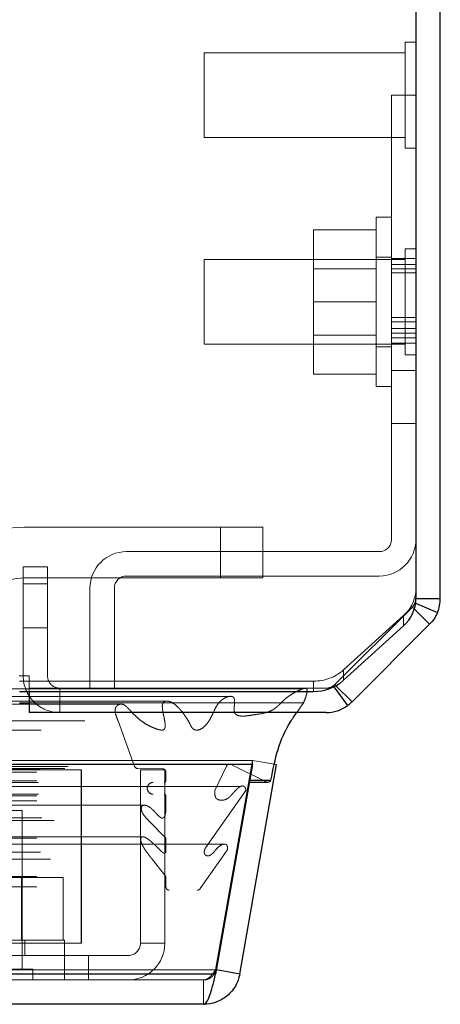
# Model space of a CAD drawing. Header units: inches. Extents: x 0.2 to 10.8, y 0.2 to 8.2.
# Tile 119 of 164: x 4.4096 to 4.4717, y 6.7889 to 6.9342. Entities that reach past the tile are written whole.
import ezdxf

# ---------------------------------------------------------------- set-up
doc = ezdxf.new("R2010")
doc.units = ezdxf.units.IN
doc.header["$MEASUREMENT"] = 0
doc.linetypes.add('HIDDEN', pattern=[0.07500000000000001, 0.05, -0.025])

msp = doc.modelspace()

# ---------------------------------------------------------------- linework, layer by layer
at = {"color": 7, "linetype": 'Continuous', "lineweight": 25}
for p, q in [((4.471702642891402, 6.848774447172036), (4.471702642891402, 7.428328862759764)), ((4.468102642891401, 7.426807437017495), (4.468102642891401, 6.848721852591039)), ((4.468102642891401, 6.848774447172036), (4.471702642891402, 6.848774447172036)), ((4.46787384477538, 6.847203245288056), (4.47012101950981, 6.844956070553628)), ((4.468058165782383, 6.848047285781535), (4.471291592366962, 6.846707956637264)), ((4.457433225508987, 6.836705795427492), (4.466272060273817, 6.84471650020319)), ((4.47012101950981, 6.844956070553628), (4.458675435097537, 6.833510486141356)), ((4.456003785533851, 6.835736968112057), (4.45801332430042, 6.832947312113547)), ((4.456295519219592, 6.835890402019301), (4.458675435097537, 6.833510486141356)), ((4.409602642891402, 6.835046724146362), (4.453013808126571, 6.835046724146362)), ((4.411052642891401, 6.835046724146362), (4.411052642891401, 6.831928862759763)), ((4.409602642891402, 6.833357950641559), (4.411052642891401, 6.833357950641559)), ((4.45485705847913, 6.831928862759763), (4.411052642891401, 6.831928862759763)), ((4.443997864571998, 6.824247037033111), (2.699383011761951, 6.824247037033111)), ((4.443997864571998, 6.824247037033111), (4.438547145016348, 6.793334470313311)), ((4.442098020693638, 6.793334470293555), (4.447548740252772, 6.824247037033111)), ((4.443997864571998, 6.824247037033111), (4.443997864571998, 6.824290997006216)), ((4.443541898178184, 6.821661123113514), (4.44624247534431, 6.821661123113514)), ((4.443595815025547, 6.821966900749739), (4.446703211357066, 6.821966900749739)), ((4.438547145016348, 6.793334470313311), (2.704833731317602, 6.793334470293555)), ((4.442098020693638, 6.793334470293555), (4.438654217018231, 6.793941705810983)), ((4.436780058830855, 6.788872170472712), (2.706600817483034, 6.788872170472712))]:
    msp.add_line(p, q, dxfattribs=at)
at = {"color": 7, "linetype": 'HIDDEN', "lineweight": 18}
for p, q in [((4.466540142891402, 6.930841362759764), (4.466540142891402, 6.915216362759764)), ((4.468102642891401, 6.930841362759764), (4.466540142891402, 6.930841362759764)), ((4.436852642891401, 6.929278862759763), (4.436852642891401, 6.916778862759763)), ((4.466540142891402, 6.929278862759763), (4.436852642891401, 6.929278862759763)), ((4.468102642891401, 6.923028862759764), (4.464502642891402, 6.923028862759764)), ((4.464502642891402, 6.890253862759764), (4.464502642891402, 6.923028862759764)), ((4.436852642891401, 6.916778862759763), (4.466540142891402, 6.916778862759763)), ((4.466540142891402, 6.915216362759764), (4.468102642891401, 6.915216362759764)), ((4.462252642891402, 6.892528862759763), (4.462252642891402, 6.905028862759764)), ((4.464502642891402, 6.905028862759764), (4.462252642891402, 6.905028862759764)), ((4.462252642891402, 6.903178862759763), (4.453002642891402, 6.903178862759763)), ((4.453002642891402, 6.903178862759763), (4.453002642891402, 6.892528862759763)), ((4.466540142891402, 6.900341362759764), (4.466540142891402, 6.884716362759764)), ((4.468102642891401, 6.900341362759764), (4.466540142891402, 6.900341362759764)), ((4.436852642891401, 6.898778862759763), (4.436852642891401, 6.886278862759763)), ((4.466540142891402, 6.898778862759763), (4.436852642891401, 6.898778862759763)), ((4.464502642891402, 6.899153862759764), (4.462252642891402, 6.899153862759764)), ((4.468102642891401, 6.898957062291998), (4.464502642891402, 6.898957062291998)), ((4.468102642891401, 6.89805363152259), (4.464502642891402, 6.89805363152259)), ((4.462252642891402, 6.897426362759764), (4.453002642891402, 6.897426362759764)), ((4.468102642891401, 6.897400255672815), (4.464502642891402, 6.897400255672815)), ((4.468102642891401, 6.896842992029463), (4.464502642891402, 6.896842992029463)), ((4.462252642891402, 6.892528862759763), (4.453002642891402, 6.892528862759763)), ((4.453002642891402, 6.892528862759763), (4.453002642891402, 6.881878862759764)), ((4.462252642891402, 6.880028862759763), (4.462252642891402, 6.892528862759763)), ((4.468102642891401, 6.890253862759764), (4.464502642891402, 6.890253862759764)), ((4.464502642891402, 6.890253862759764), (4.464502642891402, 6.857478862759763)), ((4.468102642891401, 6.889569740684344), (4.464502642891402, 6.889569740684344)), ((4.468102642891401, 6.889569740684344), (4.464502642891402, 6.889569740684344)), ((4.453002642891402, 6.887631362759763), (4.462252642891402, 6.887631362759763)), ((4.468102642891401, 6.888599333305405), (4.464502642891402, 6.888599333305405)), ((4.468102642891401, 6.887907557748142), (4.464502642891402, 6.887907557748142)), ((4.436852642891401, 6.886278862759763), (4.466540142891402, 6.886278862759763)), ((4.464502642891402, 6.887227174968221), (4.468102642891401, 6.887227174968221)), ((4.464502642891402, 6.886456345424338), (4.468102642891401, 6.886456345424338)), ((4.462252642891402, 6.885903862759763), (4.464502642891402, 6.885903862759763)), ((4.466540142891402, 6.884716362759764), (4.468102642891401, 6.884716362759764)), ((4.462252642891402, 6.881878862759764), (4.453002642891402, 6.881878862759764)), ((4.468102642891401, 6.882403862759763), (4.464502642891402, 6.882403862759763)), ((4.468102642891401, 6.882403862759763), (4.464502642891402, 6.882403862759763)), ((4.468102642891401, 6.882403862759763), (4.464502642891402, 6.882403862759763)), ((4.468102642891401, 6.882403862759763), (4.464502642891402, 6.882403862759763)), ((4.468102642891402, 6.882403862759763), (4.464502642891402, 6.882403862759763)), ((4.468102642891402, 6.882403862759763), (4.464502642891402, 6.882403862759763)), ((4.468102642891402, 6.882403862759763), (4.464502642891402, 6.882403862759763)), ((4.468102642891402, 6.882403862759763), (4.464502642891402, 6.882403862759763)), ((4.468102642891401, 6.882403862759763), (4.464502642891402, 6.882403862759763)), ((4.468102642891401, 6.882403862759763), (4.464502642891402, 6.882403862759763)), ((4.468102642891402, 6.882403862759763), (4.464502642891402, 6.882403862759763)), ((4.468102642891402, 6.882403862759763), (4.464502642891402, 6.882403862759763)), ((4.468102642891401, 6.882403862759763), (4.464502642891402, 6.882403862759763)), ((4.468102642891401, 6.882403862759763), (4.464502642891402, 6.882403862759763)), ((4.468102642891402, 6.882403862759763), (4.464502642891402, 6.882403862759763)), ((4.468102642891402, 6.882403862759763), (4.464502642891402, 6.882403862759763)), ((4.462252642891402, 6.880028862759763), (4.464502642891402, 6.880028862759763)), ((4.464502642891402, 6.874591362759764), (4.468102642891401, 6.874591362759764)), ((4.439262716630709, 6.85930524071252), (4.41030516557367, 6.85930524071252)), ((4.439262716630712, 6.851805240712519), (4.439262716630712, 6.85930524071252)), ((4.439262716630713, 6.851805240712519), (4.439262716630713, 6.85930524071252)), ((4.439262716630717, 6.851805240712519), (4.439262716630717, 6.85930524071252)), ((4.439262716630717, 6.851805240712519), (4.439262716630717, 6.85930524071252)), ((4.439262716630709, 6.851805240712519), (4.439262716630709, 6.85930524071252)), ((4.439262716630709, 6.85930524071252), (4.445512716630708, 6.85930524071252)), ((4.439262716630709, 6.851805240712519), (4.439262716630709, 6.85930524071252)), ((4.445512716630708, 6.851805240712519), (4.445512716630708, 6.85930524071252)), ((4.462702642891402, 6.855678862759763), (4.425402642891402, 6.855678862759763)), ((4.410152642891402, 6.837328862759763), (4.410152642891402, 6.853428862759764)), ((4.410152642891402, 6.853428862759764), (4.413752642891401, 6.853428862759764)), ((4.413752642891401, 6.853428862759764), (4.413752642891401, 6.837328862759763)), ((4.41030516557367, 6.851805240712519), (4.439262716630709, 6.851805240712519)), ((4.462702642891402, 6.852078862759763), (4.425402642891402, 6.852078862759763)), ((4.445512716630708, 6.851805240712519), (4.439262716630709, 6.851805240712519)), ((4.410152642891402, 6.850928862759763), (4.413752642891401, 6.850928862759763)), ((4.413752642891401, 6.850928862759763), (4.410152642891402, 6.850928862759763)), ((4.410152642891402, 6.850928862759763), (4.413752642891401, 6.850928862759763)), ((4.413752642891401, 6.850928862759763), (4.410152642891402, 6.850928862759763)), ((4.410152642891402, 6.850928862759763), (4.413752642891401, 6.850928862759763)), ((4.413752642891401, 6.850928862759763), (4.410152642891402, 6.850928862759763)), ((4.410152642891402, 6.850928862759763), (4.413752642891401, 6.850928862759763)), ((4.413752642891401, 6.850928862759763), (4.410152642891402, 6.850928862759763)), ((4.420002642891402, 6.850278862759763), (4.420002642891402, 6.835528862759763)), ((4.423602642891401, 6.850278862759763), (4.423602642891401, 6.835528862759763)), ((4.456129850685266, 6.836056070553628), (4.467575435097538, 6.8475016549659)), ((4.467576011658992, 6.847501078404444), (4.456130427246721, 6.836055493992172)), ((4.467575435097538, 6.8475016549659), (4.46787384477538, 6.847203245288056)), ((4.467965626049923, 6.848085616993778), (4.468058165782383, 6.848047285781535)), ((4.466272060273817, 6.846237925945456), (4.457433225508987, 6.83822722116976)), ((4.466272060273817, 6.846237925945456), (4.466272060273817, 6.84471650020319)), ((4.410152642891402, 6.844428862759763), (4.413752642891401, 6.844428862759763)), ((4.457433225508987, 6.836705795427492), (4.457433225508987, 6.83822722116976)), ((4.40955712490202, 6.837328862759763), (4.411057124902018, 6.837328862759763)), ((4.41105712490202, 6.835528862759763), (4.411057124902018, 6.837328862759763)), ((4.409602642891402, 6.836568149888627), (4.453013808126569, 6.836568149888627)), ((4.411052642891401, 6.835528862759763), (4.411052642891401, 6.835046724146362)), ((4.411052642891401, 6.835528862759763), (4.45485705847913, 6.835528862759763)), ((4.415552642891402, 6.835528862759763), (4.415552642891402, 6.831928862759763)), ((4.453013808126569, 6.836568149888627), (4.453013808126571, 6.835046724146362)), ((4.454859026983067, 6.835528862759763), (4.45485705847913, 6.835528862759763)), ((4.455909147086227, 6.835868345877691), (4.456003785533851, 6.835736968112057)), ((4.456129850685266, 6.836056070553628), (4.456295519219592, 6.835890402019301)), ((4.431485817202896, 6.833614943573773), (2.711896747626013, 6.833614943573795)), ((4.424569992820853, 6.833180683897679), (2.718808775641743, 6.833180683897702)), ((4.411052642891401, 6.833357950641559), (4.45150508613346, 6.833357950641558)), ((4.450525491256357, 6.831928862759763), (4.451505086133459, 6.833357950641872)), ((2.719234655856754, 6.830704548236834), (4.424146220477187, 6.830704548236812)), ((4.424146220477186, 6.830704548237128), (4.426600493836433, 6.823989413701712)), ((4.443997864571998, 6.824872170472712), (2.699383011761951, 6.824872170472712)), ((2.702648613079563, 6.824292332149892), (4.440732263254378, 6.82429233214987)), ((4.440606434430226, 6.824308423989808), (2.702774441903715, 6.824308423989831)), ((2.703226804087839, 6.824021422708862), (4.440154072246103, 6.824021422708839)), ((2.703226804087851, 6.824021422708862), (4.440154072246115, 6.824021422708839)), ((2.716316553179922, 6.823661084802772), (4.42706432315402, 6.823661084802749)), ((2.716316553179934, 6.823661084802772), (4.427064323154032, 6.823661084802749)), ((2.716780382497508, 6.823989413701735), (4.426600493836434, 6.823989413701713)), ((2.71678038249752, 6.823989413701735), (4.426600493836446, 6.823989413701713)), ((4.42706432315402, 6.823661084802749), (4.430712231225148, 6.823618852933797)), ((4.438453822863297, 6.820410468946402), (4.440154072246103, 6.82402142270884)), ((4.443997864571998, 6.824872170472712), (4.438547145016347, 6.793959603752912)), ((4.438552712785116, 6.793959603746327), (4.444003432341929, 6.824872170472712)), ((4.440732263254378, 6.82429233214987), (4.446023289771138, 6.821711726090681)), ((4.443997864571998, 6.824290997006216), (4.443997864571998, 6.824872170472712)), ((4.447548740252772, 6.824247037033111), (4.444003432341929, 6.824872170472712)), ((2.712168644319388, 6.823113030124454), (4.431212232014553, 6.823113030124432)), ((2.7121686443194, 6.823113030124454), (4.431212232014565, 6.823113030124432)), ((2.712668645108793, 6.82361885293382), (4.430712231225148, 6.823618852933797)), ((2.712668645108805, 6.82361885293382), (4.43071223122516, 6.823618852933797)), ((2.724648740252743, 6.823472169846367), (4.418698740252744, 6.823472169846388)), ((4.418698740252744, 6.823472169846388), (4.418698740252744, 6.797872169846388)), ((4.418732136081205, 6.823472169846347), (4.418698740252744, 6.823472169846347)), ((4.418732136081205, 6.823472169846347), (4.418732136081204, 6.797872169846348)), ((4.427448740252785, 6.823472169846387), (4.427448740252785, 6.797872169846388)), ((4.427448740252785, 6.823472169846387), (4.431048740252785, 6.823472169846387)), ((4.431048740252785, 6.823472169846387), (4.431048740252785, 6.797872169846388)), ((4.431212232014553, 6.823113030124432), (4.431212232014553, 6.821868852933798)), ((2.697357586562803, 6.821711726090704), (4.446023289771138, 6.821711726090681)), ((2.697357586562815, 6.821711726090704), (4.44602328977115, 6.821711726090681)), ((2.69978506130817, 6.8219669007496), (4.443595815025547, 6.821966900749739)), ((2.699838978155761, 6.821661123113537), (4.443541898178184, 6.821661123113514)), ((4.442221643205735, 6.820998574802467), (2.701182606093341, 6.82099857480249)), ((2.712168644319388, 6.82186885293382), (4.431212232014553, 6.821868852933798)), ((2.7121686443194, 6.82186885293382), (4.431212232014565, 6.821868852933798)), ((2.712418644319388, 6.82161885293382), (4.430962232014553, 6.821618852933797)), ((2.70039877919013, 6.82042907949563), (4.442982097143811, 6.820429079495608)), ((2.704927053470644, 6.820410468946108), (4.438453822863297, 6.820410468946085)), ((2.712168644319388, 6.81961885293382), (4.431212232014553, 6.819618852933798)), ((2.7121686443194, 6.81961885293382), (4.431212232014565, 6.819618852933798)), ((2.712418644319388, 6.819868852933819), (4.430962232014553, 6.819868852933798)), ((4.431212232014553, 6.819618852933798), (4.431212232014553, 6.818914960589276)), ((4.437062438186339, 6.811974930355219), (4.442982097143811, 6.820429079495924)), ((2.703981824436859, 6.818988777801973), (4.4393959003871, 6.81898877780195)), ((2.712168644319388, 6.818914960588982), (4.431212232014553, 6.81891496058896)), ((4.428213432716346, 6.818245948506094), (2.715169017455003, 6.818245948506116)), ((2.712909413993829, 6.816412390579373), (4.430488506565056, 6.81641239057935)), ((4.409998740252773, 6.817472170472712), (4.397498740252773, 6.817472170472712)), ((4.409998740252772, 6.794034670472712), (4.409998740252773, 6.817472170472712)), ((2.714745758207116, 6.81600736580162), (4.428635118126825, 6.816007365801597)), ((2.714745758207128, 6.81600736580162), (4.428635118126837, 6.816007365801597)), ((4.428635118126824, 6.816007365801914), (4.431212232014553, 6.813412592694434)), ((4.427753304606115, 6.813603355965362), (2.715633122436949, 6.813603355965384)), ((4.439775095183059, 6.812499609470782), (2.703609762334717, 6.812499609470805)), ((2.712168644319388, 6.813412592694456), (4.431212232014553, 6.813412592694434)), ((4.431212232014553, 6.813412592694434), (4.431212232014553, 6.811345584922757)), ((2.703136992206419, 6.811624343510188), (4.440243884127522, 6.811624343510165)), ((2.70555942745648, 6.810923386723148), (4.437815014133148, 6.810923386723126)), ((2.706318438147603, 6.811974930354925), (4.437062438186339, 6.811974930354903)), ((2.712168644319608, 6.811345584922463), (4.431212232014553, 6.81134558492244)), ((2.712719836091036, 6.811341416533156), (4.430654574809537, 6.811341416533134)), ((4.436281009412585, 6.805964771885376), (4.440243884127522, 6.811624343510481)), ((4.437815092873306, 6.810923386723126), (4.437822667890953, 6.810923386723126)), ((2.714188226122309, 6.810309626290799), (4.42919265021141, 6.810309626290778)), ((4.42919265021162, 6.810309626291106), (4.431212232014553, 6.807724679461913)), ((2.712168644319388, 6.807724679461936), (4.431212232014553, 6.807724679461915)), ((4.431212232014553, 6.807724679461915), (4.431212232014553, 6.806205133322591)), ((2.712168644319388, 6.806205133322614), (4.431212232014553, 6.806205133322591)), ((2.7121686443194, 6.806205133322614), (4.431212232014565, 6.806205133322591)), ((4.409897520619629, 6.807572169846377), (4.39759995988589, 6.807572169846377)), ((4.409897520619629, 6.798322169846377), (4.409897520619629, 6.807572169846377)), ((4.416046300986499, 6.807572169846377), (4.409897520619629, 6.807572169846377)), ((4.416046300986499, 6.798322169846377), (4.416046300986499, 6.807572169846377)), ((2.707099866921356, 6.805964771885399), (4.436281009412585, 6.805964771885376)), ((2.707538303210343, 6.805705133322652), (4.435842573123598, 6.805705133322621)), ((4.416248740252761, 6.798322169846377), (4.39124874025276, 6.798322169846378)), ((4.392798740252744, 6.797872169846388), (4.418698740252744, 6.797872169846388)), ((4.41037374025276, 6.796072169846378), (4.41037374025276, 6.798322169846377)), ((4.41624874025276, 6.796072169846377), (4.416248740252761, 6.798322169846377)), ((4.418732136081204, 6.797872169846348), (4.418698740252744, 6.797872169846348)), ((4.431048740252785, 6.797872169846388), (4.427448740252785, 6.797872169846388)), ((4.419798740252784, 6.796072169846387), (4.392798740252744, 6.796072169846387)), ((4.416248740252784, 6.792472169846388), (4.416248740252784, 6.796072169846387)), ((4.419798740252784, 6.796072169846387), (4.419798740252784, 6.792472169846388)), ((4.425648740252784, 6.796072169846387), (4.419798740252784, 6.796072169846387)), ((4.438547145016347, 6.793959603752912), (2.704833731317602, 6.793959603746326)), ((2.704833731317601, 6.793959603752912), (4.438547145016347, 6.793959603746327)), ((2.704833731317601, 6.793334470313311), (4.438547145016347, 6.793334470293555)), ((4.411561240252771, 6.794034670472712), (4.395936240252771, 6.794034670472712)), ((4.411561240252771, 6.792472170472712), (4.411561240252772, 6.794034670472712)), ((4.438547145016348, 6.793334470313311), (4.438547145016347, 6.793959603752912)), ((4.438654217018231, 6.793941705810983), (4.438552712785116, 6.793959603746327)), ((4.436780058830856, 6.792472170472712), (2.706600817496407, 6.792472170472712)), ((4.436780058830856, 6.792472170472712), (4.436780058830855, 6.788872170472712))]:
    msp.add_line(p, q, dxfattribs=at)
at = {"color": 7, "linetype": 'HIDDEN', "lineweight": 18, "flags": 128}
for points in [[(4.45141733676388, 6.835419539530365), (3.585613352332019, 6.835419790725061), (2.69197889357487, 6.835419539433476)], [(4.440458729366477, 6.834285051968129), (3.585613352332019, 6.834285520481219), (2.70294991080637, 6.834285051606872)], [(4.424585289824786, 6.833180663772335), (3.585613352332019, 6.83318021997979), (2.718811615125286, 6.833180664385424)], [(2.700014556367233, 6.831467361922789), (3.500508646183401, 6.831469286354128), (4.443362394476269, 6.831467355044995)], [(2.70001593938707, 6.831467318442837), (3.608248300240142, 6.831467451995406), (4.443360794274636, 6.831467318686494)], [(2.707539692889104, 6.829343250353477), (3.55777150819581, 6.829343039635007), (4.435843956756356, 6.82934325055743)], [(2.71279973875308, 6.829332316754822), (3.55777150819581, 6.829332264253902), (4.43057902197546, 6.829332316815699)]]:
    msp.add_lwpolyline(points, dxfattribs=at)
at = {"color": 7, "linetype": 'HIDDEN', "lineweight": 18}
for centre, radius, start, end in [((4.41030516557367, 6.84430524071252), 0.01500000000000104, 90, 157.9806186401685), ((4.462702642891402, 6.857478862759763), 0.001800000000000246, 270.0000000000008, 0), ((4.462702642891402, 6.857478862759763), 0.005399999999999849, 270.0000000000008, 0), ((4.425402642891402, 6.850278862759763), 0.005399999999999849, 90, 180), ((4.41030516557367, 6.84430524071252), 0.00750000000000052, 90, 157.9806186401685), ((4.425402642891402, 6.850278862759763), 0.001800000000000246, 90, 180), ((4.462689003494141, 6.850296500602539), 0.005413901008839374, 311.4392312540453, 359.4367350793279), ((4.466304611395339, 6.848772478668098), 0.00179803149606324, 337.2718075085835, 0), ((4.453062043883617, 6.843155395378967), 0.006587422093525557, 269.5804534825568, 311.5723170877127), ((4.415552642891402, 6.837328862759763), 0.005400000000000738, 180, 270.0000000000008), ((4.415552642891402, 6.837328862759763), 0.001800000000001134, 180, 270.0000000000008), ((4.45485705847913, 6.837328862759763), 0.001800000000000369, 270.0000000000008, 305.7672282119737), ((4.454859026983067, 6.837326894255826), 0.001798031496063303, 299.0922462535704, 315.0000000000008), ((4.42707011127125, 6.824161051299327), 0.0005000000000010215, 200.0765427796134, 269.3367158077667), ((4.440606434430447, 6.823808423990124), 0.0005000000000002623, 75.42437505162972, 154.7861857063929), ((4.430706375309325, 6.823113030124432), 0.0005058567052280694, 0, 89.3367158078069), ((4.429337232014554, 6.820743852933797), 0.0008750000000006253, 90, 270.0000000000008), ((4.430962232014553, 6.821868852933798), 0.0002500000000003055, 270.0000000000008, 0), ((4.446242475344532, 6.822161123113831), 0.0005000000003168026, 244.0000000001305, 269.9999999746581), ((4.430962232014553, 6.819618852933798), 0.0002499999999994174, 0, 90), ((4.431712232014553, 6.806205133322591), 0.0005000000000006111, 180, 270.0000000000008), ((4.435842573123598, 6.806205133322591), 0.0005000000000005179, 270.0000000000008, 331.2673752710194), ((4.425648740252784, 6.797872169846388), 0.001800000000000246, 270.0000000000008, 0), ((4.425648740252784, 6.797872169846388), 0.005399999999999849, 270.0000000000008, 0)]:
    msp.add_arc(centre, radius, start, end, dxfattribs=at)
at = {"color": 7, "linetype": 'Continuous', "lineweight": 25}
for centre, radius, start, end in [((4.462689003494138, 6.848775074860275), 0.005413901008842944, 311.439231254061, 359.4367350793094), ((4.453062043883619, 6.841633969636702), 0.006587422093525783, 269.5804534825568, 311.57231708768), ((4.45485705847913, 6.837328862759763), 0.005399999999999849, 270.0000000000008, 305.7672282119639), ((4.446242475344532, 6.822161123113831), 0.0005000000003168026, 269.9999999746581, 337.1422395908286)]:
    msp.add_arc(centre, radius, start, end, dxfattribs=at)
for points in [[(4.467965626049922, 6.848085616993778), (4.468055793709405, 6.848303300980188), (4.468102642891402, 6.848538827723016), (4.468102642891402, 6.848774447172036)], [(4.471291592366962, 6.846707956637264), (4.471562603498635, 6.8473622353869), (4.471702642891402, 6.848066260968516), (4.471702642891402, 6.848774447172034)], [(4.471291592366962, 6.846707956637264), (4.471020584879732, 6.846053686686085), (4.470621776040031, 6.845456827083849), (4.47012101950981, 6.844956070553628)], [(4.458675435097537, 6.833510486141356), (4.458470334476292, 6.833305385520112), (4.458248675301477, 6.833116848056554), (4.45801332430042, 6.832947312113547)]]:
    msp.add_open_spline(points, degree=3, dxfattribs=at)
at = {"color": 7, "linetype": 'HIDDEN', "lineweight": 18}
for points in [[(4.467965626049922, 6.848085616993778), (4.467875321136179, 6.847867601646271), (4.467742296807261, 6.847668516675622), (4.467575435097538, 6.8475016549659)], [(4.456129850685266, 6.836056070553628), (4.456061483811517, 6.83598770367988), (4.455987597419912, 6.835924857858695), (4.455909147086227, 6.835868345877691)]]:
    msp.add_open_spline(points, degree=3, dxfattribs=at)
for points, knots in [([(4.451505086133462, 6.833357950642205), (4.451581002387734, 6.833540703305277), (4.451720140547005, 6.833875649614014), (4.451886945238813, 6.834346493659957), (4.452004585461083, 6.83473438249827), (4.45206438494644, 6.835020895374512), (4.452067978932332, 6.835222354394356), (4.452033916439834, 6.835355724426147), (4.451959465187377, 6.83544833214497), (4.451846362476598, 6.835490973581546), (4.451707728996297, 6.835498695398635), (4.451544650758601, 6.835467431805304), (4.451372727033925, 6.835411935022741), (4.451037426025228, 6.835295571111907), (4.450557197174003, 6.835076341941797), (4.449955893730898, 6.834742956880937), (4.449398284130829, 6.834390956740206), (4.4488835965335, 6.833999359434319), (4.448378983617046, 6.833525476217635), (4.447951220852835, 6.833090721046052), (4.447550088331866, 6.832732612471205), (4.447190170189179, 6.832462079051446), (4.44667256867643, 6.832145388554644), (4.445733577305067, 6.831799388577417), (4.444738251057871, 6.831682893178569), (4.44381611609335, 6.831530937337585), (4.44321186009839, 6.831441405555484), (4.442576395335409, 6.83138969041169), (4.442015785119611, 6.831423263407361), (4.441604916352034, 6.831579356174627), (4.441383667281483, 6.83181753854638), (4.441299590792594, 6.832083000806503), (4.441275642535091, 6.832374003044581), (4.441291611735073, 6.832746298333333), (4.441325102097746, 6.833119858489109), (4.441343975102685, 6.833415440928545), (4.44136047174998, 6.833606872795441), (4.441351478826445, 6.833747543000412), (4.441331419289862, 6.83388856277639), (4.441286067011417, 6.834026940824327), (4.44119460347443, 6.834169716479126), (4.44104665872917, 6.834287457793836), (4.44086763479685, 6.834324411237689), (4.440669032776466, 6.834325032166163), (4.44045459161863, 6.834294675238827), (4.44019479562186, 6.834221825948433), (4.439864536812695, 6.83406669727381), (4.439477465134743, 6.833809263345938), (4.439115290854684, 6.833471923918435), (4.438788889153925, 6.833079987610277), (4.438460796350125, 6.832493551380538), (4.43816412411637, 6.831825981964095), (4.437857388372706, 6.831200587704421), (4.437598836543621, 6.830755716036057), (4.437234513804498, 6.830228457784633), (4.436701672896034, 6.829656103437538), (4.436062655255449, 6.82932119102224), (4.435571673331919, 6.82934410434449), (4.435324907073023, 6.829454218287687), (4.435160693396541, 6.829564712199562), (4.435042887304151, 6.829720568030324), (4.434873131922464, 6.830009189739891), (4.43463967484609, 6.830481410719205), (4.434330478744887, 6.830996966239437), (4.433990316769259, 6.831516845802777), (4.433638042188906, 6.831995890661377), (4.433273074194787, 6.832430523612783), (4.432854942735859, 6.832862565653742), (4.432386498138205, 6.833257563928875), (4.431948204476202, 6.833503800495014), (4.431540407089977, 6.833619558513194), (4.431245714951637, 6.833643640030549), (4.430990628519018, 6.833560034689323), (4.430850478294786, 6.833448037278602), (4.430754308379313, 6.833293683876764), (4.430686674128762, 6.833100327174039), (4.430676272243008, 6.832829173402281), (4.430704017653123, 6.832458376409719), (4.430775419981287, 6.831986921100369), (4.430888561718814, 6.831445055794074), (4.431003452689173, 6.830898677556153), (4.431081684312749, 6.830411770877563), (4.43111354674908, 6.830036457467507), (4.431112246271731, 6.829770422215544), (4.431044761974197, 6.829588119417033), (4.43094557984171, 6.829446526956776), (4.430798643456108, 6.829351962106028), (4.430612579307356, 6.829322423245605), (4.430408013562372, 6.829348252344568), (4.430212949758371, 6.829391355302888), (4.429922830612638, 6.829474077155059), (4.429567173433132, 6.829604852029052), (4.42917056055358, 6.829769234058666), (4.428694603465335, 6.829987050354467), (4.42809282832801, 6.830313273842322), (4.42732663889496, 6.830860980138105), (4.426518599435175, 6.831596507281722), (4.425890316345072, 6.832291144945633), (4.42540626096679, 6.832789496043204), (4.425096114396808, 6.833045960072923), (4.424757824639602, 6.833205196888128), (4.424398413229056, 6.833166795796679), (4.424103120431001, 6.833022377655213), (4.423891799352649, 6.832849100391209), (4.423787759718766, 6.832673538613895), (4.423726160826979, 6.832464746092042), (4.423702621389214, 6.832237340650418), (4.423724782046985, 6.831990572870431), (4.423786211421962, 6.831718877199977), (4.423873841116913, 6.831409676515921), (4.423996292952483, 6.83106459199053), (4.424094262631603, 6.830829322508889), (4.424146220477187, 6.830704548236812)], [0, 0, 0, 0, 0.01126959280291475, 0.02065473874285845, 0.02798431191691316, 0.03376551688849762, 0.03629228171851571, 0.03862976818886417, 0.04091834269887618, 0.04358338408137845, 0.04741849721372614, 0.05145425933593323, 0.05578301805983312, 0.06045516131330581, 0.07751243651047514, 0.09369769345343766, 0.1089723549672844, 0.1234411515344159, 0.1374812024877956, 0.1542107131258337, 0.1632078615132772, 0.1733697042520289, 0.1846502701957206, 0.2054887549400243, 0.245507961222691, 0.2600095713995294, 0.2752415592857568, 0.2911578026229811, 0.3078643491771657, 0.3169806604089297, 0.3233280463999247, 0.3273552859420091, 0.3324418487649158, 0.3386750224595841, 0.3471912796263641, 0.3524771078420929, 0.354461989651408, 0.3573929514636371, 0.3599351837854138, 0.3621170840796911, 0.3654824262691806, 0.3697072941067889, 0.3746186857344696, 0.3796041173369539, 0.3847296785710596, 0.3900152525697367, 0.39938615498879, 0.4111107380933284, 0.4219625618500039, 0.4319656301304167, 0.4429542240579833, 0.4622141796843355, 0.4732857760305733, 0.4834507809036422, 0.4927889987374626, 0.5124384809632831, 0.5332405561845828, 0.5424760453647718, 0.5490246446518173, 0.5527791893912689, 0.555440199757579, 0.5619082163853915, 0.5725724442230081, 0.5854973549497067, 0.598069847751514, 0.610309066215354, 0.6222099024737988, 0.6338274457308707, 0.6490234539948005, 0.6631950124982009, 0.6689680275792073, 0.6802041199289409, 0.6848820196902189, 0.6888922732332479, 0.6923887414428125, 0.6953764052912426, 0.7000515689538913, 0.7066425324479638, 0.7151592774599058, 0.725669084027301, 0.7367070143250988, 0.745539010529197, 0.7522140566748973, 0.7568050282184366, 0.7594504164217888, 0.7627820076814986, 0.7668230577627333, 0.7717254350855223, 0.7771181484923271, 0.7820625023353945, 0.7865592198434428, 0.7994343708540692, 0.8098061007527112, 0.8176304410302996, 0.8369243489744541, 0.8583746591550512, 0.88234598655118, 0.9088572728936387, 0.9179949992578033, 0.9271168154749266, 0.9359745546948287, 0.9448576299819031, 0.9543067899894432, 0.9584076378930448, 0.9623845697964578, 0.9664059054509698, 0.9704087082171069, 0.9744651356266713, 0.9794923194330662, 0.9854964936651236, 0.9923081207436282, 1, 1, 1, 1]), ([(4.442982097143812, 6.820429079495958), (4.442987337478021, 6.820450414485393), (4.442998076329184, 6.820494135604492), (4.442999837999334, 6.820566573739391), (4.442991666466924, 6.820642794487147), (4.44297265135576, 6.8207216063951), (4.442943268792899, 6.820800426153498), (4.442903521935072, 6.820876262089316), (4.442852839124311, 6.820945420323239), (4.442786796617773, 6.821008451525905), (4.442679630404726, 6.821073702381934), (4.442456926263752, 6.82113138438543), (4.442157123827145, 6.820995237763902), (4.44178771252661, 6.820726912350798), (4.441418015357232, 6.820365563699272), (4.441022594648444, 6.81992475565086), (4.440716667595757, 6.819568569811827), (4.44045484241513, 6.819337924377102), (4.440225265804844, 6.81918946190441), (4.439942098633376, 6.819061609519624), (4.439600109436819, 6.818982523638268), (4.439239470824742, 6.818986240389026), (4.438925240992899, 6.819062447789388), (4.438693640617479, 6.819203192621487), (4.438541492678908, 6.819382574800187), (4.438470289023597, 6.819601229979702), (4.438430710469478, 6.819852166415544), (4.43842233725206, 6.820128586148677), (4.438443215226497, 6.820315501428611), (4.438453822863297, 6.820410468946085)], [0, 0, 0, 0, 0.00801566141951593, 0.01642624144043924, 0.02548130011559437, 0.03532265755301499, 0.04596837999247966, 0.05731829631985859, 0.0691868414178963, 0.08154973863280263, 0.09716460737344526, 0.1262066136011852, 0.1938647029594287, 0.2508569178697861, 0.3344528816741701, 0.4187957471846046, 0.501014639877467, 0.5361129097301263, 0.5786151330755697, 0.6281782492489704, 0.6848127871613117, 0.7500089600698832, 0.8064906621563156, 0.8477526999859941, 0.8748195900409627, 0.9022650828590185, 0.9327237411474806, 0.9658184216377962, 1, 1, 1, 1]), ([(4.428635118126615, 6.816007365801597), (4.428343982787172, 6.816312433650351), (4.427960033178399, 6.816714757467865), (4.427634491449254, 6.817356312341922), (4.42757390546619, 6.817669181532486), (4.427582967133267, 6.817874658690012), (4.427622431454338, 6.818021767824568), (4.427696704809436, 6.818127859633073), (4.4278258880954, 6.818220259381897), (4.428002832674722, 6.818283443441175), (4.428142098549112, 6.818236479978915), (4.428206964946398, 6.818214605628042)], [0, 0, 0, 0, 0.4352676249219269, 0.5740314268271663, 0.6581299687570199, 0.7050910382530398, 0.7475114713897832, 0.7886120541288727, 0.829537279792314, 0.92060292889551, 1, 1, 1, 1]), ([(4.431212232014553, 6.81891496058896), (4.431217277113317, 6.818733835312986), (4.431226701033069, 6.818395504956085), (4.431223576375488, 6.817923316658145), (4.431205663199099, 6.817522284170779), (4.431170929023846, 6.817173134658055), (4.431111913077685, 6.816868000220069), (4.431023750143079, 6.816605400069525), (4.430913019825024, 6.816438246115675), (4.430769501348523, 6.816341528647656), (4.430620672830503, 6.816325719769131), (4.430461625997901, 6.816410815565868), (4.430245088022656, 6.81656696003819), (4.429962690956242, 6.816844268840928), (4.429628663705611, 6.817203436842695), (4.429347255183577, 6.817506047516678), (4.429087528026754, 6.817755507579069), (4.428825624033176, 6.817956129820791), (4.428517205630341, 6.818138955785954), (4.428231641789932, 6.818260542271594), (4.427995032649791, 6.818265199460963), (4.427837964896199, 6.818223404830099), (4.427709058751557, 6.81814801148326), (4.427629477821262, 6.818037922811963), (4.427577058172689, 6.817854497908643), (4.427587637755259, 6.817595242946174), (4.427662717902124, 6.817285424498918), (4.427811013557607, 6.817004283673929), (4.427989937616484, 6.816752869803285), (4.42817960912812, 6.816505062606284), (4.428396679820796, 6.816253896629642), (4.428553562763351, 6.816091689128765), (4.428635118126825, 6.816007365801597)], [0, 0, 0, 0, 0.05196159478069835, 0.09706091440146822, 0.1353186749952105, 0.167115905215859, 0.1979920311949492, 0.225617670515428, 0.2492849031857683, 0.2626017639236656, 0.2884785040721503, 0.3076344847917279, 0.3310504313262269, 0.3875519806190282, 0.4441018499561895, 0.4992353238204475, 0.5342989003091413, 0.574369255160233, 0.6192489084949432, 0.6687661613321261, 0.6919634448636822, 0.7161595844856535, 0.7318433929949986, 0.7464290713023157, 0.7616257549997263, 0.7869110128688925, 0.8189731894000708, 0.8545526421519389, 0.886257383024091, 0.9210874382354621, 0.9589774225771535, 1, 1, 1, 1]), ([(4.431212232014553, 6.81134558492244), (4.431205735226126, 6.811333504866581), (4.431188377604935, 6.81130123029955), (4.431148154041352, 6.811249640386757), (4.431090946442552, 6.81119046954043), (4.431010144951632, 6.811145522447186), (4.430908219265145, 6.811160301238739), (4.430800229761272, 6.811220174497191), (4.430633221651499, 6.811353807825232), (4.430402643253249, 6.811587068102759), (4.430108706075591, 6.811870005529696), (4.429812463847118, 6.812160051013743), (4.429518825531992, 6.812443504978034), (4.429220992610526, 6.812726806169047), (4.428904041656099, 6.813007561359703), (4.428553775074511, 6.813278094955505), (4.428242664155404, 6.813470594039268), (4.427986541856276, 6.813579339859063), (4.427794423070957, 6.813630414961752), (4.427636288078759, 6.813568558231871), (4.42754248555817, 6.813462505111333), (4.427510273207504, 6.813360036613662), (4.427497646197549, 6.813232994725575), (4.427503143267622, 6.813088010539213), (4.427527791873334, 6.812932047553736), (4.427582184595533, 6.812734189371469), (4.427681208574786, 6.812487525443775), (4.427835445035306, 6.812181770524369), (4.428038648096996, 6.811839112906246), (4.428261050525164, 6.811504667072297), (4.428479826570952, 6.811197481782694), (4.42867333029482, 6.810933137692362), (4.428855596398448, 6.810696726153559), (4.429026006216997, 6.810489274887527), (4.429139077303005, 6.810367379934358), (4.429192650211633, 6.810309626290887)], [0, 0, 0, 0, 0.004393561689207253, 0.01173838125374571, 0.02163481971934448, 0.03350566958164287, 0.04779306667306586, 0.06568677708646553, 0.08271741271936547, 0.1309393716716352, 0.1816873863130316, 0.2321676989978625, 0.2822821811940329, 0.3319640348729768, 0.3859283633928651, 0.4419290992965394, 0.4994657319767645, 0.5270850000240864, 0.5544187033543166, 0.5825390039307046, 0.5921652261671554, 0.6028740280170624, 0.6156206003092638, 0.6301815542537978, 0.6459191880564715, 0.6630307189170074, 0.6933290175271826, 0.7305967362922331, 0.7749517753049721, 0.8266059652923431, 0.8674982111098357, 0.9053336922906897, 0.9400534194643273, 0.9715974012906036, 1, 1, 1, 1]), ([(4.440243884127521, 6.811624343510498), (4.440256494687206, 6.811648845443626), (4.440281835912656, 6.811698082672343), (4.440305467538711, 6.811784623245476), (4.440318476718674, 6.811876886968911), (4.440320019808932, 6.81197342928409), (4.440310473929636, 6.812071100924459), (4.440289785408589, 6.812166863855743), (4.440257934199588, 6.812257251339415), (4.440214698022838, 6.812338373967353), (4.440147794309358, 6.812420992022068), (4.440024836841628, 6.812492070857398), (4.439872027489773, 6.812510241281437), (4.43970350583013, 6.812493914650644), (4.439415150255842, 6.812415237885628), (4.438984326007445, 6.812149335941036), (4.438578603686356, 6.811671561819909), (4.438236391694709, 6.811277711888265), (4.437970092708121, 6.811025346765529), (4.437698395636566, 6.810832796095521), (4.437403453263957, 6.810749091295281), (4.437135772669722, 6.810828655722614), (4.43696566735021, 6.810983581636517), (4.436855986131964, 6.811140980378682), (4.436845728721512, 6.811298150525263), (4.436866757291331, 6.811458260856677), (4.436912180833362, 6.811619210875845), (4.436983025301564, 6.811792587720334), (4.437032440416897, 6.81190605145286), (4.437062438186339, 6.811974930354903)], [0, 0, 0, 0, 0.01286879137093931, 0.0258601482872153, 0.03915414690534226, 0.05280973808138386, 0.06678895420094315, 0.08099193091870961, 0.09530063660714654, 0.1096358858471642, 0.1240351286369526, 0.1483514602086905, 0.1869717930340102, 0.21698934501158, 0.2495702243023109, 0.3631535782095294, 0.4986136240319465, 0.563588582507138, 0.6272607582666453, 0.6891535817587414, 0.7481889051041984, 0.8066944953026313, 0.8499554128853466, 0.8739836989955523, 0.8919318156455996, 0.9150774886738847, 0.9430074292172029, 0.9654022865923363, 1, 1, 1, 1]), ([(4.438547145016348, 6.793959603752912), (4.438505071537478, 6.793900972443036), (4.438420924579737, 6.793783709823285), (4.438294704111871, 6.793613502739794), (4.438168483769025, 6.793449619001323), (4.438042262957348, 6.793293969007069), (4.437916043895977, 6.793148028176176), (4.437789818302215, 6.793013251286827), (4.437632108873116, 6.792860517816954), (4.437442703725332, 6.792705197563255), (4.437221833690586, 6.792572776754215), (4.437000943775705, 6.792488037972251), (4.436853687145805, 6.792477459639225), (4.436780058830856, 6.792472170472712)], [0, 0, 0, 0, 0.07144899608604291, 0.1428979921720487, 0.2143469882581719, 0.2857959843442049, 0.3572449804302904, 0.4286939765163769, 0.5001429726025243, 0.6251072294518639, 0.7500714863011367, 0.8750357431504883, 0.9999999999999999, 0.9999999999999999, 0.9999999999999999, 0.9999999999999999]), ([(4.436780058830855, 6.792472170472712), (4.436839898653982, 6.792473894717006), (4.436959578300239, 6.792477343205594), (4.437137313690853, 6.792505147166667), (4.437311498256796, 6.792549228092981), (4.4374804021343, 6.792610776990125), (4.437642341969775, 6.79268874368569), (4.437795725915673, 6.792782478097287), (4.437974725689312, 6.792918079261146), (4.438166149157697, 6.793109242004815), (4.438346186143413, 6.793367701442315), (4.438482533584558, 6.793652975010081), (4.438529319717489, 6.793857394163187), (4.438552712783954, 6.793959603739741)], [0, 0, 0, 0, 0.07144899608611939, 0.1428979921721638, 0.2143469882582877, 0.2857959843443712, 0.357244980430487, 0.4286939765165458, 0.5001429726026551, 0.6251072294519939, 0.7500714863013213, 0.8750357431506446, 0.9999999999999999, 0.9999999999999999, 0.9999999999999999, 0.9999999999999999])]:
    msp.add_open_spline(points, degree=3, knots=knots, dxfattribs=at)
at = {"color": 7, "linetype": 'Continuous', "lineweight": 25}
for points, knots in [([(4.446703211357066, 6.821966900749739), (4.447007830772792, 6.823493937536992), (4.447621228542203, 6.82656885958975), (4.449067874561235, 6.829899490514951), (4.450201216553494, 6.83147739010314), (4.450525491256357, 6.831928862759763)], [0, 0, 0, 0, 0.4132358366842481, 0.8321135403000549, 1, 1, 1, 1]), ([(4.436780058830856, 6.788872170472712), (4.436927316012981, 6.78887217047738), (4.437074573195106, 6.788982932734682), (4.437369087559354, 6.789412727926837), (4.437516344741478, 6.789731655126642), (4.437810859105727, 6.790539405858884), (4.437958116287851, 6.791028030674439), (4.4382526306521, 6.792116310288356), (4.438399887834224, 6.79271569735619), (4.438547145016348, 6.793334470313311)], [0, 0, 0, 0, 0.25, 0.25, 0.5, 0.5, 0.75, 0.75, 1, 1, 1, 1]), ([(4.442098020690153, 6.793334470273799), (4.441988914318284, 6.792715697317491), (4.441770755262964, 6.792116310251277), (4.441142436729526, 6.79102803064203), (4.440732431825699, 6.79053940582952), (4.439769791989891, 6.78973165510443), (4.439217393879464, 6.789412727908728), (4.438036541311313, 6.788982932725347), (4.43740837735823, 6.788872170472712), (4.436780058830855, 6.788872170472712)], [0, 0, 0, 0, 0.25, 0.25, 0.5, 0.5, 0.75, 0.75, 1, 1, 1, 1])]:
    msp.add_open_spline(points, degree=3, knots=knots, dxfattribs=at)

doc.saveas('drawing.dxf')
